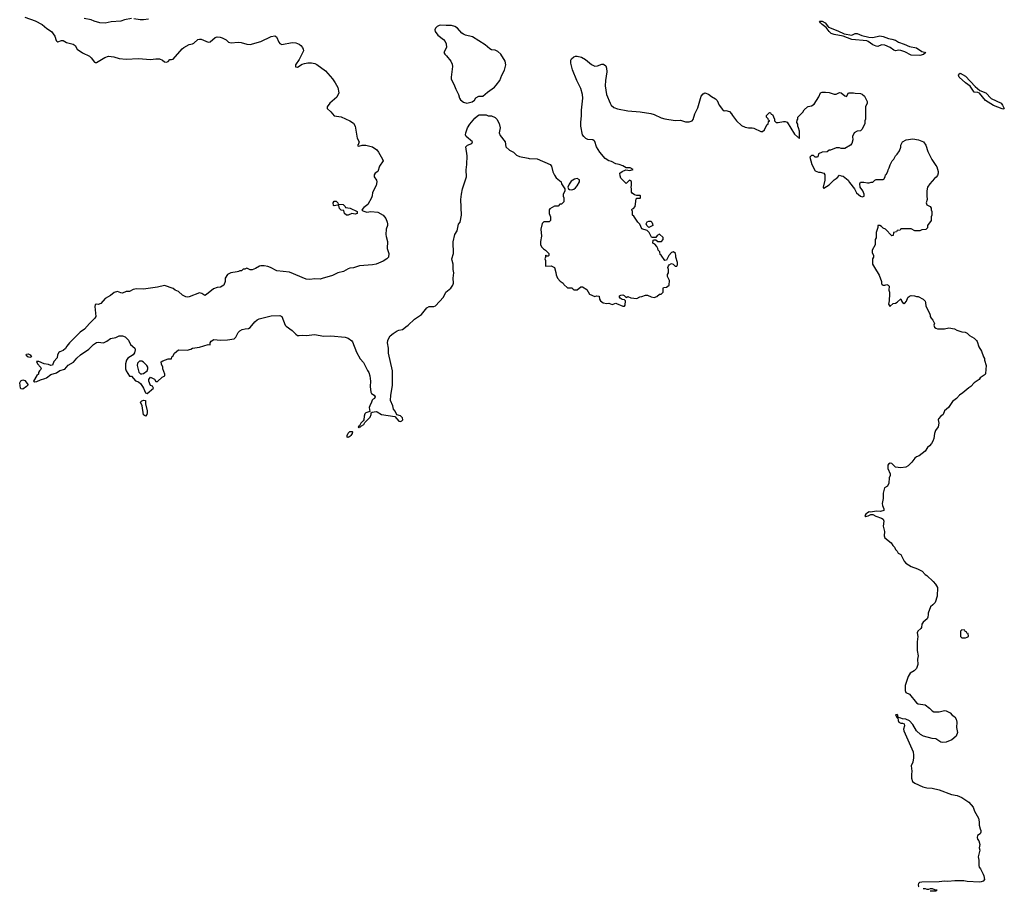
# Model space of a CAD drawing. Header units: inches. Extents: x 2473073 to 2657680, y 705365 to 849016.
# Tile 2 of 151: x 2504173 to 2515435, y 746834 to 756806. Entities that reach past the tile are written whole.
import ezdxf

# ---------------------------------------------------------------- set-up
doc = ezdxf.new("R2010")
doc.units = ezdxf.units.IN
doc.header["$MEASUREMENT"] = 0
for name, color, linetype in [('C5705', 7, 'Continuous'), ('C5714', 7, 'Continuous'), ('C5715', 7, 'Continuous')]:
    doc.layers.add(name, color=color, linetype=linetype)

msp = doc.modelspace()

# ---------------------------------------------------------------- linework, layer by layer
at = {"layer": 'C5705', "color": 5, "elevation": 60}
for points in [[(2504230, 756836), (2504350, 756792), (2504431, 756751), (2504484, 756704), (2504535, 756670), (2504576, 756616), (2504589, 756570), (2504599, 756559), (2504610, 756553), (2504650, 756567), (2504670, 756569), (2504707, 756547), (2504785, 756525), (2504807, 756510), (2504830, 756469), (2504890, 756426), (2504970, 756389), (2504991, 756371), (2505030, 756319), (2505037, 756317), (2505050, 756316), (2505146, 756374), (2505190, 756388), (2505250, 756380), (2505310, 756362), (2505390, 756354), (2505530, 756363), (2505670, 756350), (2505730, 756359), (2505770, 756360), (2505805, 756345), (2505830, 756325), (2505850, 756319), (2505871, 756329), (2505890, 756349), (2505910, 756349), (2505930, 756355), (2506030, 756472), (2506050, 756490), (2506110, 756524), (2506150, 756529), (2506164, 756536), (2506210, 756578), (2506230, 756585), (2506250, 756582), (2506330, 756549), (2506350, 756552), (2506410, 756601), (2506431, 756609), (2506467, 756607), (2506490, 756599), (2506534, 756575), (2506562, 756550), (2506590, 756541), (2506670, 756550), (2506706, 756546), (2506770, 756526), (2506810, 756521), (2506930, 756556), (2507050, 756615), (2507090, 756620), (2507110, 756609), (2507137, 756550), (2507150, 756533), (2507170, 756523), (2507290, 756547), (2507330, 756543), (2507370, 756527), (2507390, 756512), (2507407, 756490), (2507415, 756470), (2507417, 756450), (2507369, 756350), (2507329, 756290), (2507326, 756266), (2507350, 756265), (2507404, 756296), (2507430, 756304), (2507470, 756313), (2507511, 756311), (2507550, 756304), (2507573, 756293), (2507670, 756222), (2507750, 756130), (2507783, 756083), (2507812, 756030), (2507823, 755970), (2507802, 755918), (2507719, 755850), (2507689, 755810), (2507689, 755790), (2507733, 755753), (2507770, 755705), (2507850, 755693), (2507950, 755649), (2507990, 755624), (2508010, 755588), (2508032, 755452), (2508054, 755410), (2508044, 755376), (2508038, 755370), (2508042, 755362), (2508050, 755358), (2508090, 755369), (2508130, 755369), (2508210, 755353), (2508257, 755317), (2508278, 755290), (2508322, 755210), (2508329, 755190), (2508289, 755130), (2508268, 755070), (2508238, 755050), (2508228, 755032), (2508229, 755010), (2508255, 754970), (2508258, 754950), (2508249, 754911), (2508208, 754830), (2508206, 754790), (2508198, 754770), (2508155, 754690), (2508110, 754658), (2508086, 754630), (2508098, 754618), (2508143, 754603), (2508190, 754613), (2508270, 754606), (2508330, 754569), (2508359, 754530), (2508377, 754490), (2508381, 754470), (2508378, 754450), (2508364, 754410), (2508362, 754350), (2508364, 754324), (2508378, 754270), (2508374, 754190), (2508394, 754130), (2508393, 754090), (2508372, 754070), (2508330, 754043), (2508251, 754009), (2508210, 754002), (2508058, 753990), (2507990, 753968), (2507950, 753962), (2507930, 753955), (2507876, 753924), (2507810, 753910), (2507750, 753880), (2507633, 753847), (2507610, 753836), (2507550, 753843), (2507490, 753834), (2507450, 753837), (2507257, 753917), (2507112, 753932), (2507041, 753970), (2507010, 753982), (2506970, 753989), (2506930, 753990), (2506914, 753986), (2506870, 753958), (2506830, 753945), (2506810, 753945), (2506770, 753962), (2506747, 753953), (2506728, 753952), (2506710, 753934), (2506690, 753934), (2506676, 753924), (2506660, 753920), (2506589, 753911), (2506549, 753891), (2506524, 753850), (2506522, 753810), (2506508, 753770), (2506470, 753746), (2506430, 753743), (2506390, 753728), (2506310, 753661), (2506290, 753651), (2506256, 753675), (2506230, 753681), (2506110, 753636), (2506090, 753631), (2506074, 753634), (2506036, 753656), (2505990, 753696), (2505951, 753711), (2505930, 753731), (2505830, 753766), (2505750, 753747), (2505590, 753723), (2505510, 753727), (2505470, 753719), (2505430, 753698), (2505390, 753698), (2505350, 753679), (2505330, 753681), (2505290, 753696), (2505254, 753686), (2505210, 753652), (2505150, 753618), (2505099, 753561), (2505070, 753546), (2505049, 753551), (2505036, 753544), (2505034, 753526), (2505043, 753410), (2505033, 753390), (2504970, 753330), (2504913, 753267), (2504866, 753230), (2504744, 753110), (2504713, 753070), (2504697, 753043), (2504670, 753021), (2504630, 753007), (2504621, 752999), (2504606, 752970), (2504602, 752938), (2504565, 752895), (2504548, 752852), (2504530, 752851), (2504502, 752862), (2504451, 752870), (2504390, 752895), (2504365, 752895), (2504376, 752870), (2504409, 752830), (2504417, 752810), (2504416, 752804), (2504398, 752790), (2504386, 752770), (2504386, 752750), (2504370, 752734), (2504329, 752670), (2504342, 752662), (2504370, 752665), (2504410, 752684), (2504459, 752701), (2504479, 752710), (2504530, 752748), (2504593, 752767), (2504632, 752792), (2504690, 752809), (2504728, 752852), (2504790, 752887), (2504826, 752934), (2504867, 752973), (2504964, 753036), (2505018, 753090), (2505050, 753114), (2505070, 753118), (2505130, 753110), (2505170, 753129), (2505210, 753157), (2505271, 753169), (2505310, 753189), (2505350, 753189), (2505378, 753178), (2505400, 753160), (2505418, 753138), (2505442, 753090), (2505489, 753050), (2505494, 753030), (2505485, 752995), (2505469, 752971), (2505410, 752932), (2505395, 752910), (2505382, 752870), (2505382, 752810), (2505389, 752789), (2505430, 752726), (2505450, 752726), (2505496, 752676), (2505530, 752662), (2505560, 752640), (2505590, 752589), (2505610, 752538), (2505630, 752529), (2505702, 752590), (2505692, 752612), (2505670, 752622), (2505651, 752670), (2505651, 752690), (2505670, 752718), (2505715, 752695), (2505730, 752666), (2505750, 752666), (2505802, 752718), (2505832, 752730), (2505832, 752750), (2505811, 752810), (2505811, 752830), (2505793, 752867), (2505792, 752890), (2505810, 752902), (2505870, 752926), (2505910, 752928), (2505914, 752950), (2505924, 752956), (2505945, 752990), (2505990, 753029), (2506090, 753024), (2506130, 753035), (2506150, 753049), (2506230, 753059), (2506330, 753089), (2506350, 753088), (2506352, 753108), (2506362, 753130), (2506393, 753147), (2506470, 753141), (2506550, 753143), (2506626, 753154), (2506646, 753174), (2506673, 753227), (2506690, 753247), (2506719, 753261), (2506750, 753269), (2506790, 753272), (2506810, 753284), (2506861, 753350), (2506890, 753373), (2506910, 753382), (2507050, 753419), (2507150, 753421), (2507170, 753409), (2507211, 753311), (2507219, 753299), (2507291, 753251), (2507330, 753208), (2507350, 753194), (2507370, 753192), (2507410, 753198), (2507454, 753194), (2507544, 753204), (2507650, 753185), (2507731, 753191), (2507894, 753174), (2507930, 753164), (2507971, 753131), (2507980, 753120), (2508024, 753004), (2508066, 752926), (2508104, 752884), (2508150, 752794), (2508168, 752768), (2508178, 752730), (2508184, 752670), (2508183, 752610), (2508190, 752546), (2508198, 752530), (2508228, 752510), (2508238, 752490), (2508230, 752474), (2508214, 752466), (2508205, 752455), (2508198, 752430), (2508176, 752390), (2508171, 752370), (2508178, 752322), (2508132, 752308), (2508121, 752298), (2508112, 752270), (2508110, 752230), (2508103, 752217), (2508073, 752190), (2508060, 752160), (2508046, 752150), (2508050, 752138), (2508055, 752145), (2508070, 752147), (2508081, 752159), (2508110, 752173), (2508122, 752198), (2508181, 752259), (2508194, 752290), (2508191, 752310), (2508203, 752317), (2508250, 752324), (2508261, 752321), (2508310, 752289), (2508465, 752265), (2508510, 752213), (2508530, 752210), (2508544, 752216), (2508554, 752230), (2508552, 752252), (2508530, 752275), (2508486, 752286), (2508467, 752327), (2508447, 752350), (2508441, 752390), (2508414, 752450), (2508416, 752510), (2508438, 752622), (2508435, 752790), (2508390, 752990), (2508390, 753050), (2508380, 753110), (2508385, 753135), (2508396, 753164), (2508412, 753188), (2508443, 753217), (2508490, 753248), (2508510, 753256), (2508550, 753263), (2508568, 753272), (2508590, 753293), (2508616, 753310), (2508690, 753381), (2508770, 753433), (2508831, 753510), (2508857, 753523), (2508910, 753526), (2508930, 753534), (2509019, 753630), (2509046, 753690), (2509104, 753736), (2509127, 753770), (2509135, 753790), (2509130, 753850), (2509138, 753910), (2509132, 753950), (2509131, 754010), (2509118, 754050), (2509117, 754070), (2509133, 754130), (2509130, 754266), (2509148, 754350), (2509176, 754390), (2509190, 754466), (2509211, 754489), (2509225, 754570), (2509220, 754750), (2509225, 754810), (2509236, 754870), (2509283, 755010), (2509279, 755090), (2509288, 755150), (2509290, 755250), (2509275, 755350), (2509296, 755370), (2509343, 755390), (2509351, 755410), (2509278, 755470), (2509273, 755490), (2509276, 755510), (2509294, 755570), (2509321, 755610), (2509380, 755680), (2509410, 755708), (2509430, 755718), (2509510, 755718), (2509530, 755708), (2509570, 755708), (2509610, 755688), (2509630, 755668), (2509657, 755617), (2509669, 755570), (2509657, 755510), (2509670, 755482), (2509724, 755410), (2509735, 755350), (2509775, 755315), (2509819, 755290), (2509857, 755257), (2509890, 755241), (2509990, 755221), (2510000, 755220)], [(2505450, 756819), (2505370, 756804), (2505329, 756791), (2505220, 756780), (2505150, 756765), (2505091, 756770), (2505023, 756790), (2504990, 756805), (2504910, 756820)], [(2505647, 756813), (2505590, 756804), (2505550, 756804), (2505478, 756818)]]:
    msp.add_lwpolyline(points, dxfattribs=at)
for points in [[(2508990, 756744), (2508970, 756741), (2508948, 756730), (2508930, 756710), (2508922, 756690), (2508926, 756670), (2508956, 756630), (2509020, 756580), (2509038, 756558), (2509051, 756530), (2509054, 756490), (2509024, 756430), (2509035, 756410), (2509054, 756394), (2509103, 756330), (2509119, 756299), (2509123, 756270), (2509107, 756150), (2509107, 756130), (2509114, 756110), (2509137, 756070), (2509161, 756010), (2509191, 755950), (2509203, 755910), (2509216, 755890), (2509250, 755863), (2509289, 755851), (2509350, 755865), (2509375, 755885), (2509390, 755911), (2509426, 755930), (2509470, 755931), (2509522, 755978), (2509604, 756036), (2509624, 756056), (2509663, 756110), (2509687, 756170), (2509718, 756230), (2509733, 756290), (2509724, 756330), (2509677, 756410), (2509642, 756442), (2509610, 756456), (2509570, 756461), (2509550, 756473), (2509498, 756518), (2509351, 756611), (2509270, 756630), (2509250, 756640), (2509230, 756653), (2509179, 756710), (2509150, 756729), (2509110, 756741), (2509050, 756738)], [(2508010, 754582), (2507970, 754588), (2507930, 754568), (2507910, 754568), (2507889, 754589), (2507882, 754622), (2507850, 754626), (2507830, 754646), (2507822, 754682), (2507806, 754686), (2507770, 754678), (2507762, 754682), (2507758, 754710), (2507768, 754730), (2507792, 754730), (2507812, 754710), (2507814, 754694), (2507874, 754690), (2507894, 754670), (2507898, 754658), (2507954, 754650), (2508034, 754610), (2508031, 754589)], [(2504290, 752941), (2504264, 752950), (2504247, 752970), (2504250, 752978), (2504270, 752982), (2504291, 752970), (2504306, 752950)], [(2505570, 752898), (2505542, 752898), (2505522, 752878), (2505517, 752850), (2505535, 752775), (2505554, 752754), (2505570, 752753), (2505590, 752760), (2505629, 752790), (2505639, 752810), (2505638, 752830), (2505626, 752850), (2505590, 752888)], [(2504210, 752580), (2504190, 752583), (2504182, 752590), (2504173, 752650), (2504185, 752675), (2504210, 752685), (2504230, 752679), (2504268, 752630), (2504252, 752610)], [(2505610, 752270), (2505587, 752287), (2505574, 752390), (2505553, 752430), (2505570, 752447), (2505594, 752454), (2505611, 752450), (2505612, 752410), (2505630, 752330), (2505631, 752310), (2505626, 752290)], [(2507930, 752026), (2507919, 752030), (2507917, 752037), (2507917, 752050), (2507930, 752075), (2507950, 752094), (2507974, 752094), (2507979, 752090), (2507975, 752070), (2507962, 752050), (2507950, 752036)]]:
    msp.add_lwpolyline(points, close=True, dxfattribs=at)
at = {"layer": 'C5714', "color": 5, "elevation": 60}
for points in [[(2514563, 750000), (2514561, 749970), (2514554, 749950), (2514506, 749914), (2514492, 749890), (2514486, 749854), (2514479, 749841), (2514444, 749810), (2514439, 749790), (2514444, 749750), (2514439, 749690), (2514439, 749590), (2514448, 749530), (2514442, 749490), (2514447, 749430), (2514430, 749383), (2514404, 749356), (2514359, 749330), (2514334, 749290), (2514299, 749190), (2514301, 749130), (2514309, 749109), (2514350, 749089), (2514429, 748990), (2514450, 748978), (2514530, 748966), (2514579, 748930), (2514610, 748899), (2514630, 748889), (2514690, 748889), (2514750, 748902), (2514770, 748898), (2514815, 748875), (2514838, 748850), (2514869, 748829), (2514885, 748805), (2514893, 748770), (2514887, 748710), (2514898, 748650), (2514883, 748610), (2514833, 748567), (2514770, 748540), (2514730, 748535), (2514710, 748542), (2514650, 748580), (2514610, 748584), (2514510, 748610), (2514475, 748630), (2514430, 748670), (2514390, 748743), (2514350, 748783), (2514310, 748805), (2514270, 748806), (2514250, 748816), (2514222, 748822), (2514216, 748850), (2514210, 748858), (2514190, 748854), (2514210, 748818), (2514218, 748818), (2514219, 748790), (2514230, 748769), (2514250, 748759), (2514270, 748759), (2514289, 748749), (2514294, 748726), (2514282, 748690), (2514286, 748670), (2514392, 748430), (2514398, 748390), (2514397, 748363), (2514388, 748310), (2514369, 748271), (2514377, 748210), (2514373, 748170), (2514375, 748130), (2514385, 748090), (2514410, 748072), (2514502, 748030), (2514550, 748017), (2514610, 748013), (2514690, 747994), (2514830, 747941), (2514894, 747930), (2514950, 747909), (2515030, 747855), (2515078, 747798), (2515095, 747750), (2515139, 747670), (2515149, 747630), (2515149, 747590), (2515158, 747550), (2515168, 747530), (2515168, 747510), (2515158, 747490), (2515129, 747471), (2515124, 747450), (2515129, 747430), (2515144, 747410), (2515154, 747370), (2515149, 747330), (2515154, 747306), (2515135, 747230), (2515144, 747190), (2515144, 747130), (2515149, 747110), (2515164, 747090), (2515192, 747032), (2515199, 747010), (2515209, 746970), (2515194, 746950), (2515170, 746941), (2515150, 746939), (2515010, 746948), (2514970, 746955), (2514870, 746955), (2514790, 746947), (2514750, 746951), (2514690, 746944), (2514490, 746939), (2514466, 746934), (2514455, 746925), (2514448, 746910), (2514454, 746890), (2514458, 746886)], [(2514506, 746867), (2514530, 746866), (2514550, 746858), (2514570, 746858), (2514590, 746868), (2514610, 746868), (2514635, 746855), (2514666, 746850), (2514650, 746834), (2514587, 746834)]]:
    msp.add_lwpolyline(points, dxfattribs=at)
msp.add_lwpolyline([(2514950, 749826), (2514934, 749810), (2514934, 749750), (2514950, 749734), (2514990, 749734), (2515010, 749742), (2515026, 749750), (2515022, 749782), (2515008, 749788), (2515002, 749802), (2514987, 749807), (2514982, 749822)], close=True, dxfattribs=at)
at = {"layer": 'C5715', "color": 5}
for points, elevation in [([(2513690, 756630), (2513730, 756648), (2513750, 756650), (2513805, 756625), (2513885, 756605), (2513930, 756603), (2514010, 756621), (2514050, 756615), (2514110, 756591), (2514150, 756584), (2514190, 756571), (2514225, 756550), (2514290, 756528), (2514350, 756499), (2514430, 756483), (2514490, 756442), (2514536, 756430), (2514510, 756408), (2514470, 756396), (2514370, 756401), (2514297, 756437), (2514250, 756455), (2514230, 756457), (2514190, 756451), (2514170, 756456), (2514130, 756490), (2514070, 756515), (2514030, 756517), (2513990, 756501), (2513970, 756503), (2513930, 756520), (2513878, 756558), (2513864, 756564), (2513690, 756580), (2513590, 756619), (2513490, 756636), (2513453, 756650), (2513430, 756670), (2513397, 756717), (2513353, 756750), (2513333, 756770), (2513322, 756790), (2513351, 756790), (2513384, 756770), (2513422, 756722), (2513530, 756679), (2513603, 756643)], 40), ([(2515430, 755782), (2515410, 755785), (2515310, 755825), (2515220, 755880), (2515150, 755964), (2515132, 755972), (2515090, 755977), (2515044, 756044), (2514990, 756082), (2514920, 756150), (2514909, 756170), (2514916, 756184), (2514930, 756194), (2514990, 756161), (2515103, 756043), (2515156, 755997), (2515222, 755970), (2515286, 755906), (2515399, 755850), (2515416, 755830), (2515435, 755790)], 40), ([(2510550, 754988), (2510518, 754982), (2510481, 754959), (2510457, 754923), (2510442, 754890), (2510451, 754870), (2510463, 754863), (2510490, 754859), (2510510, 754866), (2510530, 754882), (2510550, 754906), (2510576, 754950), (2510574, 754974)], 60), ([(2511370, 754428), (2511346, 754450), (2511338, 754470), (2511350, 754494), (2511370, 754502), (2511390, 754502), (2511402, 754490), (2511412, 754470), (2511414, 754450)], 60)]:
    msp.add_lwpolyline(points, close=True, dxfattribs=dict(at, elevation=elevation))
at = {"layer": 'C5715', "color": 5, "elevation": 60}
msp.add_lwpolyline([(2510000, 755220), (2510090, 755215), (2510242, 755150), (2510255, 755130), (2510270, 755066), (2510289, 755029), (2510310, 754998), (2510368, 754950), (2510369, 754929), (2510408, 754870), (2510408, 754850), (2510388, 754808), (2510388, 754788), (2510398, 754770), (2510396, 754724), (2510370, 754694), (2510350, 754694), (2510330, 754674), (2510290, 754674), (2510236, 754644), (2510228, 754630), (2510228, 754590), (2510246, 754550), (2510246, 754510), (2510227, 754493), (2510168, 754492), (2510150, 754474), (2510134, 754410), (2510142, 754330), (2510129, 754270), (2510129, 754230), (2510145, 754205), (2510163, 754183), (2510186, 754170), (2510226, 754130), (2510226, 754110), (2510218, 754102), (2510202, 754102), (2510190, 754114), (2510186, 754110), (2510186, 754090), (2510178, 754070), (2510188, 754050), (2510186, 753990), (2510190, 753986), (2510250, 753989), (2510288, 753970), (2510307, 753913), (2510308, 753888), (2510326, 753850), (2510356, 753816), (2510388, 753790), (2510396, 753776), (2510440, 753740), (2510490, 753738), (2510503, 753723), (2510516, 753716), (2510550, 753715), (2510590, 753748), (2510610, 753748), (2510660, 753720), (2510690, 753666), (2510750, 753638), (2510770, 753646), (2510802, 753642), (2510806, 753610), (2510815, 753590), (2510846, 753566), (2510890, 753559), (2510910, 753562), (2510950, 753548), (2510990, 753562), (2511000, 753560), (2511070, 753528), (2511092, 753528), (2511100, 753540), (2511102, 753590), (2511090, 753602), (2511065, 753605), (2511040, 753620), (2511032, 753630), (2511033, 753647), (2511050, 753655), (2511070, 753658), (2511086, 753650), (2511110, 753626), (2511130, 753638), (2511163, 753623), (2511230, 753618), (2511264, 753636), (2511290, 753638), (2511330, 753655), (2511355, 753655), (2511394, 753634), (2511430, 753628), (2511460, 753640), (2511490, 753666), (2511510, 753666), (2511534, 753690), (2511534, 753730), (2511538, 753742), (2511570, 753746), (2511602, 753770), (2511604, 753824), (2511582, 753870), (2511582, 753890), (2511594, 753910), (2511593, 753947), (2511585, 753970), (2511592, 753990), (2511600, 754000), (2511630, 754018), (2511646, 754010), (2511670, 753986), (2511690, 753986), (2511697, 754003), (2511698, 754030), (2511678, 754090), (2511678, 754110), (2511672, 754132), (2511650, 754152), (2511630, 754142), (2511598, 754110), (2511570, 754054), (2511550, 754052), (2511510, 754114), (2511498, 754118), (2511494, 754150), (2511474, 754170), (2511472, 754190), (2511462, 754210), (2511437, 754237), (2511414, 754250), (2511418, 754282), (2511430, 754286), (2511450, 754286), (2511470, 754268), (2511512, 754268), (2511534, 754290), (2511533, 754313), (2511490, 754354), (2511463, 754337), (2511450, 754314), (2511410, 754314), (2511398, 754318), (2511374, 754370), (2511350, 754394), (2511290, 754414), (2511265, 754465), (2511242, 754490), (2511197, 754557), (2511182, 754570), (2511182, 754610), (2511174, 754630), (2511178, 754642), (2511193, 754647), (2511212, 754668), (2511224, 754756), (2511230, 754766), (2511270, 754766), (2511274, 754770), (2511274, 754790), (2511270, 754794), (2511230, 754794), (2511204, 754804), (2511180, 754820), (2511172, 754832), (2511171, 754870), (2511165, 754890), (2511171, 754910), (2511170, 754954), (2511148, 754972), (2511110, 754934), (2511050, 754994), (2511040, 755020), (2511038, 755050), (2511062, 755070), (2511107, 755087), (2511150, 755079), (2511191, 755091), (2511154, 755110), (2511110, 755112), (2511070, 755136), (2511030, 755151), (2510990, 755159), (2510942, 755182), (2510910, 755191), (2510870, 755218), (2510810, 755292), (2510771, 755351), (2510751, 755411), (2510742, 755422), (2510730, 755431), (2510670, 755436), (2510650, 755446), (2510625, 755470), (2510611, 755490), (2510591, 755590), (2510591, 755630), (2510599, 755710), (2510597, 755770), (2510613, 755907), (2510610, 755950), (2510590, 756018), (2510545, 756110), (2510494, 756234), (2510478, 756310), (2510478, 756342), (2510483, 756357), (2510510, 756383), (2510530, 756390), (2510550, 756390), (2510597, 756377), (2510644, 756350), (2510713, 756293), (2510750, 756276), (2510783, 756277), (2510830, 756298), (2510850, 756297), (2510877, 756277), (2510886, 756250), (2510889, 756210), (2510872, 756110), (2510869, 756050), (2510886, 755950), (2510925, 755850), (2510939, 755830), (2510970, 755801), (2511010, 755785), (2511130, 755763), (2511270, 755752), (2511392, 755732), (2511430, 755721), (2511510, 755684), (2511550, 755672), (2511670, 755653), (2511730, 755657), (2511790, 755636), (2511830, 755639), (2511865, 755650), (2511875, 755665), (2511895, 755730), (2511930, 755798), (2511966, 755930), (2511990, 755958), (2512010, 755969), (2512050, 755955), (2512086, 755926), (2512130, 755902), (2512150, 755882), (2512173, 755830), (2512210, 755779), (2512230, 755762), (2512250, 755769), (2512290, 755754), (2512314, 755730), (2512324, 755710), (2512370, 755649), (2512430, 755595), (2512470, 755578), (2512509, 755569), (2512550, 755569), (2512570, 755564), (2512650, 755526), (2512670, 755526), (2512690, 755546), (2512718, 755602), (2512734, 755610), (2512738, 755642), (2512754, 755650), (2512738, 755658), (2512733, 755673), (2512714, 755690), (2512714, 755710), (2512750, 755746), (2512762, 755742), (2512767, 755727), (2512782, 755722), (2512806, 755670), (2512806, 755650), (2512826, 755630), (2512850, 755629), (2512910, 755642), (2512930, 755642), (2512950, 755635), (2513036, 755496), (2513070, 755466), (2513082, 755462), (2513090, 755446), (2513094, 755450), (2513091, 755530), (2513082, 755570), (2513072, 755590), (2513072, 755612), (2513062, 755630), (2513064, 755656), (2513074, 755670), (2513074, 755690), (2513132, 755750), (2513145, 755775), (2513182, 755810), (2513190, 755815), (2513230, 755822), (2513259, 755841), (2513315, 755925), (2513334, 755970), (2513350, 755978), (2513390, 755978), (2513430, 755974), (2513490, 755955), (2513510, 755955), (2513550, 755973), (2513570, 755969), (2513610, 755935), (2513630, 755928), (2513652, 755968), (2513710, 755969), (2513730, 755964), (2513790, 755962), (2513810, 755955), (2513835, 755930), (2513866, 755870), (2513866, 755850), (2513848, 755810), (2513848, 755670), (2513838, 755650), (2513840, 755620), (2513810, 755554), (2513790, 755534), (2513750, 755531), (2513718, 755510), (2513698, 755470), (2513702, 755430), (2513689, 755390), (2513675, 755370), (2513610, 755332), (2513570, 755332), (2513550, 755342), (2513510, 755342), (2513447, 755313), (2513430, 755312), (2513407, 755293), (2513350, 755292), (2513309, 755271), (2513302, 755238), (2513290, 755234), (2513270, 755234), (2513252, 755252), (2513230, 755254), (2513210, 755234), (2513235, 755150), (2513270, 755078), (2513310, 755062), (2513330, 755062), (2513369, 755049), (2513382, 755030), (2513383, 754970), (2513362, 754890), (2513362, 754882), (2513370, 754878), (2513430, 754915), (2513490, 754974), (2513523, 754997), (2513550, 755028), (2513570, 755018), (2513590, 755015), (2513649, 754970), (2513663, 754943), (2513723, 754870), (2513745, 754825), (2513790, 754789), (2513810, 754778), (2513831, 754789), (2513831, 754809), (2513816, 754850), (2513787, 754890), (2513781, 754930), (2513790, 754948), (2513828, 754948), (2513870, 754938), (2513890, 754938), (2513913, 754947), (2513932, 754948), (2513954, 754970), (2513970, 754978), (2514050, 754978), (2514057, 754983), (2514072, 755010), (2514074, 755030), (2514084, 755036), (2514102, 755070), (2514105, 755090), (2514118, 755110), (2514130, 755146), (2514152, 755190), (2514172, 755210), (2514192, 755250), (2514211, 755269), (2514235, 755305), (2514251, 755349), (2514251, 755370), (2514271, 755410), (2514312, 755430), (2514390, 755442), (2514452, 755432), (2514510, 755409), (2514536, 755370), (2514560, 755300), (2514607, 755207), (2514650, 755138), (2514664, 755124), (2514679, 755070), (2514679, 755050), (2514670, 755022), (2514657, 755003), (2514638, 754990), (2514582, 754930), (2514558, 754890), (2514548, 754848), (2514548, 754792), (2514554, 754750), (2514542, 754710), (2514549, 754689), (2514588, 754668), (2514598, 754650), (2514598, 754630), (2514606, 754610), (2514606, 754570), (2514598, 754550), (2514598, 754510), (2514558, 754450), (2514556, 754424), (2514536, 754404), (2514490, 754402), (2514470, 754392), (2514410, 754392), (2514370, 754412), (2514250, 754414), (2514242, 754398), (2514210, 754394), (2514202, 754378), (2514167, 754373), (2514162, 754338), (2514150, 754334), (2514074, 754410), (2514050, 754422), (2514030, 754442), (2514010, 754452), (2513987, 754453), (2513988, 754430), (2513969, 754371), (2513968, 754310), (2513958, 754290), (2513958, 754230), (2513922, 754170), (2513923, 754143), (2513938, 754110), (2513938, 754090), (2513929, 754071), (2513929, 754010), (2513949, 753970), (2514005, 753885), (2514029, 753810), (2514030, 753786), (2514036, 753776), (2514050, 753768), (2514070, 753768), (2514090, 753778), (2514106, 753770), (2514116, 753756), (2514115, 753710), (2514122, 753690), (2514122, 753670), (2514119, 753590), (2514109, 753550), (2514126, 753530), (2514130, 753528), (2514162, 753558), (2514190, 753562), (2514210, 753574), (2514250, 753614), (2514257, 753590), (2514269, 753569), (2514290, 753561), (2514297, 753563), (2514315, 753585), (2514330, 753628), (2514350, 753642), (2514370, 753649), (2514408, 753648), (2514430, 753638), (2514450, 753638), (2514508, 753608), (2514530, 753586), (2514535, 753570), (2514538, 753530), (2514578, 753450), (2514587, 753427), (2514588, 753410), (2514598, 753390), (2514618, 753370), (2514638, 753330), (2514628, 753310), (2514638, 753290), (2514650, 753278), (2514670, 753269), (2514750, 753269), (2514801, 753279), (2514866, 753270), (2514890, 753255), (2514950, 753235), (2514986, 753230), (2515010, 753218), (2515035, 753195), (2515090, 753162), (2515117, 753137), (2515125, 753125), (2515142, 753062), (2515173, 753013), (2515195, 752950), (2515209, 752930), (2515209, 752910), (2515229, 752850), (2515220, 752760), (2515215, 752745), (2515158, 752710), (2515148, 752690), (2515089, 752651), (2515052, 752608), (2515030, 752596), (2514962, 752538), (2514922, 752510), (2514889, 752471), (2514841, 752439), (2514795, 752370), (2514749, 752331), (2514735, 752290), (2514709, 752270), (2514682, 752238), (2514679, 752230), (2514685, 752190), (2514679, 752150), (2514648, 752108), (2514635, 752070), (2514630, 752014), (2514617, 751983), (2514602, 751958), (2514579, 751930), (2514555, 751910), (2514529, 751871), (2514462, 751818), (2514430, 751806), (2514410, 751791), (2514377, 751743), (2514337, 751703), (2514310, 751685), (2514250, 751678), (2514190, 751686), (2514150, 751727), (2514130, 751731), (2514110, 751721), (2514104, 751710), (2514104, 751670), (2514129, 751610), (2514128, 751592), (2514116, 751564), (2514115, 751505), (2514098, 751470), (2514066, 751450), (2514049, 751391), (2514049, 751330), (2514039, 751270), (2514042, 751250), (2514058, 751210), (2514058, 751190), (2514019, 751181), (2513970, 751183), (2513908, 751172), (2513890, 751174), (2513870, 751166), (2513852, 751150), (2513840, 751130), (2513850, 751122), (2513879, 751130), (2513910, 751147), (2513930, 751147), (2513965, 751125), (2514030, 751104), (2514051, 751091), (2514056, 751070), (2514050, 751010), (2514063, 750950), (2514062, 750902), (2514070, 750878), (2514140, 750820), (2514158, 750790), (2514178, 750770), (2514190, 750746), (2514210, 750726), (2514222, 750702), (2514250, 750686), (2514289, 750610), (2514310, 750589), (2514368, 750550), (2514443, 750523), (2514495, 750495), (2514530, 750458), (2514550, 750448), (2514620, 750380), (2514649, 750349), (2514669, 750310), (2514668, 750212), (2514643, 750137), (2514618, 750110), (2514589, 750090), (2514565, 750015), (2514563, 750000)], dxfattribs=at)

doc.saveas('drawing.dxf')
